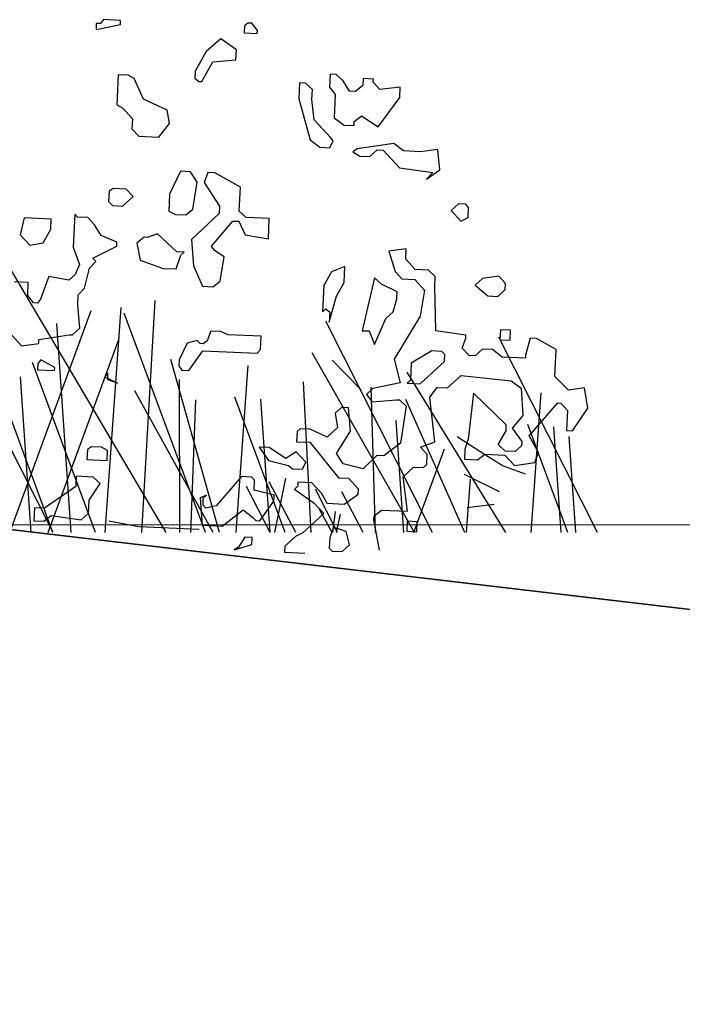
# Model space of a CAD drawing. Header units: metres. Extents: x 199581 to 207779, y 462378 to 466293.
# Tile 48 of 134: x 207404.088 to 207404.85, y 465967.189 to 465968.321. Entities that reach past the tile are written whole.
import ezdxf
from ezdxf import colors
from ezdxf.entities.mleader import LeaderData, LeaderLine
from ezdxf.math import Vec2, Vec3

# ---------------------------------------------------------------- set-up
doc = ezdxf.new("R2010")
doc.units = ezdxf.units.M
doc.layers.get('0').update_dxf_attribs({"lineweight": 25})
for name, color, linetype, lineweight in [('B-BOOM', 253, 'Continuous', 25), ('B-WE-GR-MAAIVELD-GD-G', 253, 'Continuous', 18), ('N-WE-GW-MAAIVELD-GD', 90, 'GW-MAAIVELD', 35), ('X-XX-AL-REFERENTIE-T25', 7, 'Continuous', 25)]:
    doc.layers.add(name, color=color, linetype=linetype, lineweight=lineweight)
doc.styles.add('NLCS-ISO-M100-T25', font='NLCS-ISO.ttf', dxfattribs={"height": 0.25})
doc.linetypes.add('GW-MAAIVELD', pattern='A,12,[40,NLCS.SHX,S=1,R=0,X=0,Y=-0.5],12', length=24)

# ---------------------------------------------------------------- blocks, each defined once
blk = doc.blocks.new('wadi bodem')
at = {"flags": 128}
for points in [[(215434.937, 542696.2191), (215434.5172, 542696.9302)], [(215433.3063, 542696.2191), (215433.3063, 542696.9174)], [(215434.1982, 542696.2191), (215433.8423, 542696.9244)], [(215434.5173, 542696.2191), (215434.1581, 542696.921)], [(215433.8489, 542696.2191), (215433.4782, 542696.8705)], [(215434.1479, 542696.2191), (215434.3248, 542696.865)], [(215434.8717, 542696.2191), (215434.9078, 542696.8366)], [(215433.524, 542696.2191), (215433.2514, 542696.821)], [(215434.0987, 542696.2191), (215433.731, 542696.8191)], [(215434.151, 542696.2191), (215434.1117, 542696.8231)], [(215434.5211, 542696.2191), (215434.7372, 542696.8102)], [(215434.7743, 542696.2191), (215434.8173, 542696.8178)], [(215435.0412, 542696.2191), (215434.8247, 542696.8033)], [(215433.4836, 542696.2191), (215433.4552, 542696.7934)], [(215433.6512, 542696.2191), (215433.6353, 542696.779)], [(215434.6841, 542696.2191), (215434.6457, 542696.7752)], [(215435.6454, 542696.2191), (215435.3613, 542696.7822)], [(215433.9601, 542696.2191), (215433.7273, 542696.7466)], [(215434.2476, 542696.2191), (215434.4324, 542696.7246)], [(215434.4789, 542696.2191), (215434.5151, 542696.7235)], [(215434.6225, 542696.2191), (215434.8115, 542696.736)], [(215436.084, 542696.2191), (215435.8215, 542696.7391)], [(215435.5975, 542696.2191), (215435.3253, 542696.6976)], [(215434.7491, 542696.2191), (215434.5815, 542696.6714)], [(215435.0787, 542696.2191), (215434.9494, 542696.6798)], [(215433.997, 542696.2191), (215434.0857, 542696.6565)], [(215434.0598, 542696.2191), (215434.0293, 542696.66)], [(215435.1229, 542696.2191), (215435.1549, 542696.6636)], [(215435.8398, 542696.2191), (215435.578, 542696.6462)], [(215434.3792, 542696.2191), (215434.4094, 542696.6395)], [(215434.6362, 542696.2191), (215434.4253, 542696.6358)], [(215434.6353, 542696.2191), (215434.4796, 542696.6395)], [(215434.5776, 542696.2191), (215434.5489, 542696.6337)], [(215434.9733, 542696.2191), (215434.9721, 542696.6262)], [(215435.3221, 542696.2191), (215435.3022, 542696.6205)], [(215433.6854, 542696.2191), (215433.8302, 542696.6153)], [(215434.3649, 542696.2191), (215434.1906, 542696.6144)], [(215435.0618, 542696.2191), (215434.8536, 542696.5961)], [(215435.4934, 542696.2191), (215435.4823, 542696.6061)], [(215435.9071, 542696.2191), (215435.9338, 542696.5907)], [(215435.0021, 542696.2191), (215435.0154, 542696.5722)], [(215435.2529, 542696.2191), (215435.1193, 542696.5796)], [(215435.2132, 542696.2191), (215435.1887, 542696.5738)], [(215435.7309, 542696.2191), (215435.5744, 542696.5737)], [(215433.3437, 542696.2191), (215433.4081, 542696.5372)], [(215434.269, 542696.2191), (215434.0936, 542696.5566)], [(215433.454, 542696.2191), (215433.3036, 542696.5144)], [(215433.8763, 542696.2191), (215433.8989, 542696.5339)], [(215433.9329, 542696.2191), (215433.9723, 542696.5367)], [(215434.0857, 542696.2191), (215433.9691, 542696.5339)], [(215435.5689, 542696.2191), (215435.5483, 542696.5178)], [(215433.6334, 542696.2191), (215433.4866, 542696.5074)], [(215433.7036, 542696.2191), (215433.5572, 542696.5007)], [(215436.0048, 542696.2191), (215435.8982, 542696.5067)], [(215435.9871, 542696.2191), (215435.9676, 542696.5009)], [(215436.0262, 542696.2191), (215436.0085, 542696.4747)], [(215433.6254, 542696.2191), (215433.4968, 542696.4556)], [(215433.5079, 542696.2191), (215433.5528, 542696.4407)], [(215433.5114, 542696.2191), (215433.5399, 542696.4481)], [(215435.5956, 542696.2191), (215435.6773, 542696.4424)], [(215433.3579, 542696.2191), (215433.2501, 542696.4173)], [(215435.2812, 542696.2191), (215435.2108, 542696.3546)], [(215435.2257, 542696.2191), (215435.2552, 542696.3643)], [(215435.7358, 542696.2191), (215435.746, 542696.361)], [(215435.213, 542696.2191), (215435.1507, 542696.3415)], [(215435.3924, 542696.2191), (215435.3336, 542696.3345)], [(215435.4608, 542696.2191), (215435.4043, 542696.3278)], [(215435.3784, 542696.2191), (215435.3438, 542696.2827)], [(215435.38, 542696.2191), (215435.3869, 542696.2752)], [(215435.39, 542696.2191), (215435.3999, 542696.2678)]]:
    blk.add_lwpolyline(points, dxfattribs=at)
blk = doc.blocks.new('struik2')
for p, q in [((215455.4654, 542676.9966), (215455.4653, 542676.972)), ((215455.4653, 542676.972), (215455.5639, 542676.9963)), ((215455.4818, 542676.9966), (215455.4654, 542676.9966)), ((215455.4942, 542677.0129), (215455.4818, 542676.9966)), ((215455.5639, 542677.0127), (215455.4942, 542677.0129)), ((215455.5639, 542676.9963), (215455.5639, 542677.0127)), ((215456.0685, 542677.0111), (215456.0684, 542676.9824)), ((215456.0809, 542677.0234), (215456.0685, 542677.0111)), ((215456.0973, 542677.0233), (215456.0809, 542677.0234)), ((215456.1218, 542676.9945), (215456.0973, 542677.0233)), ((215456.1218, 542676.9822), (215456.1218, 542676.9945)), ((215455.974, 542676.954), (215455.9164, 542676.9008)), ((215456.0395, 542676.9127), (215455.974, 542676.954)), ((215456.0684, 542676.9824), (215456.1218, 542676.9822)), ((215456.0394, 542676.8717), (215456.0395, 542676.9127)), ((215455.9164, 542676.9008), (215455.8751, 542676.8189)), ((215455.945, 542676.8597), (215456.0394, 542676.8717)), ((215455.9037, 542676.7778), (215455.945, 542676.8597)), ((215456.4249, 542676.8294), (215456.4247, 542676.7761)), ((215456.4495, 542676.8294), (215456.4249, 542676.8294)), ((215456.4781, 542676.8046), (215456.4495, 542676.8294)), ((215455.5632, 542676.7912), (215455.5628, 542676.6681)), ((215455.6042, 542676.791), (215455.5632, 542676.7912)), ((215455.6288, 542676.7787), (215455.6042, 542676.791)), ((215455.8751, 542676.8189), (215455.875, 542676.7902)), ((215455.875, 542676.7902), (215455.8914, 542676.7778)), ((215456.3017, 542676.7888), (215456.3014, 542676.7232)), ((215456.3263, 542676.7887), (215456.3017, 542676.7888)), ((215456.3549, 542676.764), (215456.3263, 542676.7887)), ((215456.5067, 542676.7635), (215456.4781, 542676.8046)), ((215456.5601, 542676.788), (215456.5313, 542676.7634)), ((215456.5602, 542676.8167), (215456.5601, 542676.788)), ((215456.6012, 542676.8166), (215456.5602, 542676.8167)), ((215456.6012, 542676.8042), (215456.6012, 542676.8166)), ((215456.6298, 542676.7754), (215456.6012, 542676.8042)), ((215456.7119, 542676.7875), (215456.6298, 542676.7754)), ((215456.7118, 542676.7465), (215456.7119, 542676.7875)), ((215455.6696, 542676.6965), (215455.6288, 542676.7787)), ((215455.8914, 542676.7778), (215455.9037, 542676.7778)), ((215456.3548, 542676.723), (215456.3549, 542676.764)), ((215456.4247, 542676.7761), (215456.4492, 542676.7473)), ((215456.4492, 542676.7473), (215456.4489, 542676.6529)), ((215456.5313, 542676.7634), (215456.5067, 542676.7635)), ((215456.3014, 542676.7232), (215456.3542, 542676.5589)), ((215456.3668, 542676.6409), (215456.3548, 542676.723)), ((215456.6293, 542676.6236), (215456.7118, 542676.7465)), ((215455.5628, 542676.6681), (215455.5874, 542676.6557)), ((215455.7679, 542676.6551), (215455.6696, 542676.6965)), ((215455.5874, 542676.6557), (215455.6283, 542676.6146)), ((215455.78, 542676.6018), (215455.7679, 542676.6551)), ((215456.4363, 542676.5709), (215456.3668, 542676.6409)), ((215456.4489, 542676.6529), (215456.4898, 542676.6241)), ((215456.5309, 542676.6404), (215456.5597, 542676.6649)), ((215456.5309, 542676.624), (215456.5309, 542676.6404)), ((215456.5597, 542676.6649), (215456.6293, 542676.6236)), ((215455.6283, 542676.6146), (215455.6282, 542676.5735)), ((215455.7388, 542676.5445), (215455.78, 542676.6018)), ((215456.4898, 542676.6241), (215456.5309, 542676.624)), ((215455.6282, 542676.5735), (215455.6568, 542676.5447)), ((215456.3542, 542676.5589), (215456.3952, 542676.53)), ((215456.4362, 542676.5299), (215456.4486, 542676.5586)), ((215456.4486, 542676.5586), (215456.4363, 542676.5709)), ((215456.6947, 542676.5578), (215456.547, 542676.5296)), ((215456.7357, 542676.529), (215456.6947, 542676.5578)), ((215455.6568, 542676.5447), (215455.7388, 542676.5445)), ((215456.3952, 542676.53), (215456.4362, 542676.5299)), ((215456.547, 542676.5296), (215456.5305, 542676.5173)), ((215456.5305, 542676.5173), (215456.5592, 542676.5008)), ((215456.6002, 542676.5007), (215456.629, 542676.5293)), ((215456.629, 542676.5293), (215456.6536, 542676.5292)), ((215456.6536, 542676.5292), (215456.7231, 542676.4593)), ((215456.8054, 542676.5287), (215456.7357, 542676.529)), ((215456.8752, 542676.5408), (215456.8054, 542676.5287)), ((215456.8872, 542676.4587), (215456.8752, 542676.5408)), ((215456.5592, 542676.5008), (215456.6002, 542676.5007)), ((215456.7231, 542676.4593), (215456.8585, 542676.4465)), ((215456.8338, 542676.4179), (215456.8872, 542676.4587)), ((215456.8585, 542676.4465), (215456.8338, 542676.4179)), ((215455.8328, 542676.4088), (215455.7914, 542676.3146)), ((215455.8738, 542676.4087), (215455.8328, 542676.4088)), ((215455.9024, 542676.3675), (215455.8738, 542676.4087)), ((215455.9435, 542676.4084), (215455.9311, 542676.3674)), ((215455.9722, 542676.4083), (215455.9435, 542676.4084)), ((215456.0787, 542676.3547), (215455.9722, 542676.4083)), ((215455.8897, 542676.2568), (215455.9024, 542676.3675)), ((215455.9311, 542676.3674), (215455.9964, 542676.2729)), ((215456.0784, 542676.2562), (215456.0787, 542676.3547)), ((215455.5453, 542676.3154), (215455.5452, 542676.2743)), ((215455.5617, 542676.3276), (215455.5453, 542676.3154)), ((215455.6151, 542676.3274), (215455.5617, 542676.3276)), ((215455.6437, 542676.2986), (215455.6151, 542676.3274)), ((215455.7914, 542676.3146), (215455.7912, 542676.2448)), ((215456.9689, 542676.3231), (215456.94, 542676.2945)), ((215456.9976, 542676.323), (215456.9689, 542676.3231)), ((215457.0098, 542676.3106), (215456.9976, 542676.323)), ((215457.0097, 542676.2696), (215457.0098, 542676.3106)), ((215455.5452, 542676.2743), (215455.5615, 542676.2579)), ((215455.6025, 542676.2577), (215455.6437, 542676.2986)), ((215455.9964, 542676.2729), (215455.9963, 542676.2442)), ((215456.94, 542676.2945), (215456.9809, 542676.2533)), ((215456.9809, 542676.2533), (215457.0097, 542676.2696)), ((215455.5615, 542676.2579), (215455.6025, 542676.2577)), ((215455.7912, 542676.2448), (215455.8199, 542676.2324)), ((215455.8199, 542676.2324), (215455.8609, 542676.2323)), ((215455.8609, 542676.2323), (215455.8897, 542676.2568)), ((215455.9963, 542676.2442), (215455.8893, 542676.1337)), ((215456.107, 542676.2315), (215456.0784, 542676.2562)), ((215456.2014, 542676.2312), (215456.107, 542676.2315)), ((215456.2011, 542676.1491), (215456.2014, 542676.2312)), ((215455.2044, 542676.1934), (215455.1919, 542676.1237)), ((215455.3152, 542676.193), (215455.2044, 542676.1934)), ((215455.315, 542676.152), (215455.3152, 542676.193)), ((215455.4096, 542676.2173), (215455.4092, 542676.082)), ((215455.4219, 542676.205), (215455.4096, 542676.2173)), ((215455.4629, 542676.2049), (215455.4219, 542676.205)), ((215455.4915, 542676.176), (215455.4629, 542676.2049)), ((215455.9713, 542676.1089), (215456.0537, 542676.2153)), ((215456.0537, 542676.2153), (215456.0783, 542676.2152)), ((215456.0783, 542676.2152), (215456.1068, 542676.1618)), ((215455.2861, 542676.0947), (215455.315, 542676.152)), ((215455.5201, 542676.1349), (215455.4915, 542676.176)), ((215455.7499, 542676.1506), (215455.7088, 542676.1343)), ((215455.8317, 542676.0806), (215455.7499, 542676.1506)), ((215456.1068, 542676.1618), (215456.2011, 542676.1491)), ((215455.1919, 542676.1237), (215455.2327, 542676.0825)), ((215455.5856, 542676.1101), (215455.5201, 542676.1349)), ((215455.5856, 542676.0937), (215455.5856, 542676.1101)), ((215455.6965, 542676.1344), (215455.6677, 542676.1098)), ((215455.6677, 542676.1098), (215455.6839, 542676.04)), ((215455.7088, 542676.1343), (215455.6965, 542676.1344)), ((215455.8893, 542676.1337), (215455.9013, 542676.027)), ((215455.9835, 542676.0924), (215455.9713, 542676.1089)), ((215456.7631, 542676.1309), (215456.6933, 542676.1188)), ((215456.6933, 542676.1188), (215456.7218, 542676.0367)), ((215456.763, 542676.0899), (215456.7631, 542676.1309)), ((215455.2327, 542676.0825), (215455.2861, 542676.0947)), ((215455.4092, 542676.082), (215455.4376, 542676.0121)), ((215455.4911, 542676.0407), (215455.5856, 542676.0937)), ((215455.8315, 542676.0109), (215455.8481, 542676.0682)), ((215455.8604, 542676.0805), (215455.8317, 542676.0806)), ((215455.8481, 542676.0682), (215455.8604, 542676.0805)), ((215456.0245, 542676.0677), (215455.9835, 542676.0924)), ((215456.0118, 542675.9692), (215456.0245, 542676.0677)), ((215456.8039, 542676.0487), (215456.763, 542676.0899)), ((215455.4786, 542675.9997), (215455.5033, 542676.0283)), ((215455.5033, 542676.0283), (215455.4911, 542676.0407)), ((215455.6839, 542676.04), (215455.7781, 542676.011)), ((215455.9013, 542676.027), (215455.942, 542675.9449)), ((215456.5167, 542676.0497), (215456.4633, 542676.0252)), ((215456.5165, 542675.984), (215456.5167, 542676.0497)), ((215456.7218, 542676.0367), (215456.7504, 542676.0079)), ((215456.8572, 542676.0486), (215456.8039, 542676.0487)), ((215456.8858, 542676.0239), (215456.8572, 542676.0486)), ((215457.1443, 542676.0353), (215457.0787, 542676.0232)), ((215457.173, 542676.0065), (215457.1443, 542676.0353)), ((215455.4376, 542676.0121), (215455.4211, 542675.9711)), ((215455.462, 542675.9177), (215455.4786, 542675.9997)), ((215455.7781, 542676.011), (215455.8315, 542676.0109)), ((215456.4633, 542676.0252), (215456.4344, 542675.9679)), ((215456.6396, 542676.0082), (215456.5979, 542675.791)), ((215456.6683, 542675.9835), (215456.6396, 542676.0082)), ((215456.7504, 542676.0079), (215456.8037, 542676.0077)), ((215456.8037, 542676.0077), (215456.8446, 542675.9666)), ((215456.8857, 542675.9828), (215456.8858, 542676.0239)), ((215457.0787, 542676.0232), (215457.0498, 542675.9946)), ((215457.0498, 542675.9946), (215457.103, 542675.9534)), ((215457.1729, 542675.9819), (215457.173, 542676.0065)), ((215455.3144, 542675.9592), (215455.2854, 542675.8649)), ((215455.3964, 542675.9466), (215455.3144, 542675.9592)), ((215455.4211, 542675.9711), (215455.3964, 542675.9466)), ((215455.9831, 542675.9447), (215456.0118, 542675.9692)), ((215456.4344, 542675.9679), (215456.4341, 542675.8612)), ((215456.4876, 542675.9267), (215456.5165, 542675.984)), ((215456.7338, 542675.9546), (215456.6683, 542675.9835)), ((215456.7337, 542675.9259), (215456.7338, 542675.9546)), ((215456.8446, 542675.9666), (215456.832, 542675.8599)), ((215456.8974, 542675.8023), (215456.8857, 542675.9828)), ((215457.103, 542675.9534), (215457.1441, 542675.9533)), ((215457.1441, 542675.9533), (215457.1729, 542675.9819)), ((215455.2323, 542675.9307), (215455.1748, 542675.9309)), ((215455.2321, 542675.8774), (215455.2323, 542675.9307)), ((215455.4372, 542675.889), (215455.462, 542675.9177)), ((215455.942, 542675.9449), (215455.9831, 542675.9447)), ((215456.4626, 542675.8201), (215456.4876, 542675.9267)), ((215456.7213, 542675.8726), (215456.7337, 542675.9259)), ((215455.2566, 542675.8486), (215455.2321, 542675.8774)), ((215455.4371, 542675.848), (215455.4372, 542675.889)), ((215456.4341, 542675.8612), (215456.4464, 542675.8735)), ((215456.4464, 542675.8735), (215456.4628, 542675.8611)), ((215456.6925, 542675.844), (215456.7213, 542675.8726)), ((215455.273, 542675.8486), (215455.2566, 542675.8486)), ((215455.2854, 542675.8649), (215455.273, 542675.8486)), ((215455.4491, 542675.7536), (215455.4371, 542675.848)), ((215456.4628, 542675.8611), (215456.4626, 542675.8201)), ((215456.6511, 542675.7375), (215456.6925, 542675.844)), ((215456.832, 542675.8599), (215456.7329, 542675.6798)), ((215456.5979, 542675.791), (215456.6266, 542675.7909)), ((215456.6266, 542675.7909), (215456.6511, 542675.7375)), ((215457.0205, 542675.7896), (215456.8974, 542675.8023)), ((215457.0204, 542675.7773), (215457.0205, 542675.7896)), ((215457.16, 542675.8179), (215457.1599, 542675.7768)), ((215457.2011, 542675.8177), (215457.16, 542675.8179)), ((215457.2009, 542675.7767), (215457.2011, 542675.8177)), ((215457.283, 542675.7887), (215457.2664, 542675.7191)), ((215457.3076, 542675.7887), (215457.283, 542675.7887)), ((215457.3896, 542675.7474), (215457.3076, 542675.7887)), ((215455.4203, 542675.725), (215455.4491, 542675.7536)), ((215455.9825, 542675.7642), (215455.97, 542675.7232)), ((215456.0235, 542675.7641), (215455.9825, 542675.7642)), ((215456.0522, 542675.7517), (215456.0235, 542675.7641)), ((215456.1876, 542675.7513), (215456.0522, 542675.7517)), ((215456.1874, 542675.6979), (215456.1876, 542675.7513)), ((215457.008, 542675.7363), (215457.0204, 542675.7773)), ((215457.1599, 542675.7768), (215457.2009, 542675.7767)), ((215457.3892, 542675.6366), (215457.3896, 542675.7474)), ((215455.1741, 542675.7135), (215455.215, 542675.6723)), ((215455.2849, 542675.7008), (215455.408, 542675.725)), ((215455.408, 542675.725), (215455.4203, 542675.725)), ((215455.8879, 542675.7112), (215455.859, 542675.6415)), ((215455.929, 542675.7234), (215455.8879, 542675.7112)), ((215455.9413, 542675.711), (215455.929, 542675.7234)), ((215455.9536, 542675.711), (215455.9413, 542675.711)), ((215455.97, 542675.7232), (215455.9536, 542675.711)), ((215456.8849, 542675.7203), (215456.8026, 542675.6672)), ((215456.9259, 542675.7202), (215456.8849, 542675.7203)), ((215456.9382, 542675.7078), (215456.9259, 542675.7202)), ((215456.9381, 542675.6791), (215456.9382, 542675.7078)), ((215457.0366, 542675.7075), (215457.008, 542675.7363)), ((215457.0612, 542675.7074), (215457.0366, 542675.7075)), ((215457.09, 542675.736), (215457.0612, 542675.7074)), ((215457.1311, 542675.7359), (215457.09, 542675.736)), ((215457.172, 542675.7071), (215457.1311, 542675.7359)), ((215457.2664, 542675.7068), (215457.172, 542675.7071)), ((215457.2664, 542675.7191), (215457.2664, 542675.7068)), ((215455.215, 542675.6723), (215455.2848, 542675.6844)), ((215455.2848, 542675.6844), (215455.2849, 542675.7008)), ((215455.8999, 542675.6004), (215455.9535, 542675.6823)), ((215455.9535, 542675.6823), (215456.175, 542675.6815)), ((215456.175, 542675.6815), (215456.1874, 542675.6979)), ((215456.4816, 542675.6655), (215456.6044, 542675.5502)), ((215456.7329, 542675.6798), (215456.7614, 542675.5853)), ((215456.8026, 542675.6672), (215456.8024, 542675.5975)), ((215456.8434, 542675.585), (215456.9381, 542675.6791)), ((215455.859, 542675.6415), (215455.8589, 542675.6169)), ((215456.9541, 542675.5724), (215457.0076, 542675.6255)), ((215457.0076, 542675.6255), (215457.2127, 542675.6126)), ((215457.4465, 542675.5831), (215457.3892, 542675.6366)), ((215455.2969, 542675.6187), (215455.2845, 542675.6024)), ((215455.2845, 542675.6024), (215455.2845, 542675.5778)), ((215455.3542, 542675.5898), (215455.2969, 542675.6187)), ((215455.3542, 542675.5775), (215455.3542, 542675.5898)), ((215455.8589, 542675.6169), (215455.8712, 542675.6005)), ((215455.8712, 542675.6005), (215455.8999, 542675.6004)), ((215456.7614, 542675.5853), (215456.6505, 542675.5569)), ((215456.8024, 542675.5975), (215456.7901, 542675.5852)), ((215456.7901, 542675.5852), (215456.8434, 542675.585)), ((215457.2127, 542675.6126), (215457.2536, 542675.5837)), ((215457.5121, 542675.5952), (215457.4465, 542675.5831)), ((215457.5283, 542675.5131), (215457.5121, 542675.5952)), ((215455.2845, 542675.5778), (215455.3542, 542675.5775)), ((215455.5716, 542675.5768), (215455.5593, 542675.5605)), ((215455.5593, 542675.5605), (215455.6125, 542675.5357)), ((215455.5715, 542675.5481), (215455.5716, 542675.5768)), ((215455.6125, 542675.5357), (215455.5715, 542675.5481)), ((215456.6505, 542675.5569), (215456.6258, 542675.5324)), ((215456.8843, 542675.5316), (215456.9131, 542675.5725)), ((215456.9131, 542675.5725), (215456.9541, 542675.5724)), ((215457.0607, 542675.5556), (215457.0478, 542675.367)), ((215457.1998, 542675.4321), (215457.0607, 542675.5556)), ((215457.2536, 542675.5837), (215457.2656, 542675.4729)), ((215456.6258, 542675.5324), (215456.6503, 542675.5036)), ((215456.6503, 542675.5036), (215456.7488, 542675.5156)), ((215456.7488, 542675.5156), (215456.7611, 542675.5156)), ((215456.7611, 542675.5156), (215456.7898, 542675.4909)), ((215456.9124, 542675.351), (215456.8843, 542675.5316)), ((215457.2941, 542675.3908), (215457.4053, 542675.5299)), ((215457.4053, 542675.5299), (215457.4176, 542675.5299)), ((215457.4176, 542675.5299), (215457.4462, 542675.5011)), ((215457.4705, 542675.4189), (215457.5283, 542675.5131)), ((215456.5272, 542675.4753), (215456.5025, 542675.4508)), ((215456.5559, 542675.4752), (215456.5272, 542675.4753)), ((215456.5679, 542675.3808), (215456.5559, 542675.4752)), ((215456.7898, 542675.4909), (215456.7729, 542675.3391)), ((215457.2656, 542675.4729), (215457.2244, 542675.4197)), ((215457.4462, 542675.5011), (215457.4459, 542675.419)), ((215456.5025, 542675.4508), (215456.5146, 542675.3933)), ((215457.1997, 542675.4075), (215457.1998, 542675.4321)), ((215456.5146, 542675.3933), (215456.4734, 542675.3524)), ((215457.1708, 542675.3501), (215457.1997, 542675.4075)), ((215457.2244, 542675.4197), (215457.2653, 542675.3663)), ((215457.3349, 542675.325), (215457.2941, 542675.3908)), ((215457.4459, 542675.419), (215457.4705, 542675.4189)), ((215456.3504, 542675.3692), (215456.3503, 542675.3282)), ((215456.3628, 542675.3815), (215456.3504, 542675.3692)), ((215456.4038, 542675.3813), (215456.3628, 542675.3815)), ((215456.4734, 542675.3524), (215456.4038, 542675.3813)), ((215456.5143, 542675.2866), (215456.5679, 542675.3808)), ((215456.8549, 542675.3266), (215456.9124, 542675.351)), ((215457.0018, 542675.3765), (215457.1205, 542675.3064)), ((215457.0478, 542675.367), (215457.0354, 542675.326)), ((215457.1995, 542675.3254), (215457.1708, 542675.3501)), ((215457.2652, 542675.3498), (215457.2405, 542675.3253)), ((215457.2653, 542675.3663), (215457.2652, 542675.3498)), ((215456.3503, 542675.3282), (215456.4036, 542675.328)), ((215456.4036, 542675.328), (215456.5262, 542675.1881)), ((215456.7729, 542675.3391), (215456.7071, 542675.286)), ((215456.8835, 542675.2977), (215456.8549, 542675.3266)), ((215457.0354, 542675.326), (215457.0353, 542675.2849)), ((215457.0886, 542675.2848), (215457.1174, 542675.3093)), ((215457.1174, 542675.3093), (215457.1994, 542675.309)), ((215457.1205, 542675.3064), (215457.1943, 542675.2651)), ((215457.1994, 542675.309), (215457.2403, 542675.2679)), ((215457.2405, 542675.3253), (215457.1995, 542675.3254)), ((215457.3224, 542675.284), (215457.3349, 542675.325)), ((215455.5173, 542675.2734), (215455.5009, 542675.2612)), ((215455.5583, 542675.2733), (215455.5173, 542675.2734)), ((215455.5829, 542675.2609), (215455.5583, 542675.2733)), ((215456.2394, 542675.2998), (215456.1984, 542675.2999)), ((215456.1984, 542675.2999), (215456.2393, 542675.2465)), ((215456.309, 542675.2586), (215456.2394, 542675.2998)), ((215456.3502, 542675.2872), (215456.309, 542675.2586)), ((215456.391, 542675.246), (215456.3502, 542675.2872)), ((215456.5428, 542675.2455), (215456.5143, 542675.2866)), ((215456.6783, 542675.2861), (215456.6248, 542675.2288)), ((215456.7071, 542675.286), (215456.6783, 542675.2861)), ((215456.8834, 542675.2567), (215456.8835, 542675.2977)), ((215457.0353, 542675.2849), (215457.0886, 542675.2848)), ((215457.1943, 542675.2651), (215457.2844, 542675.2361)), ((215457.2403, 542675.2679), (215457.3224, 542675.284)), ((215455.5009, 542675.2612), (215455.5007, 542675.2201)), ((215455.5828, 542675.2199), (215455.5829, 542675.2609)), ((215456.2393, 542675.2465), (215456.3213, 542675.2298)), ((215456.3213, 542675.2298), (215456.3376, 542675.2174)), ((215456.3786, 542675.2173), (215456.391, 542675.246)), ((215456.6248, 542675.2288), (215456.5428, 542675.2455)), ((215456.7888, 542675.2037), (215456.83, 542675.2446)), ((215456.83, 542675.2446), (215456.871, 542675.2444)), ((215456.871, 542675.2444), (215456.8834, 542675.2567)), ((215457.0371, 542675.2242), (215457.1826, 542675.16)), ((215455.5007, 542675.2201), (215455.5828, 542675.2199)), ((215456.3376, 542675.2174), (215456.3786, 542675.2173)), ((215456.5262, 542675.1881), (215456.5673, 542675.188)), ((215456.5673, 542675.188), (215456.6082, 542675.1468)), ((215456.813, 542675.0641), (215456.7888, 542675.2037)), ((215455.4595, 542675.1505), (215455.4594, 542675.1095)), ((215455.5292, 542675.1503), (215455.4595, 542675.1505)), ((215455.5579, 542675.1256), (215455.5292, 542675.1503)), ((215456.1324, 542675.1771), (215456.0335, 542675.0543)), ((215456.1734, 542675.177), (215456.1324, 542675.1771)), ((215456.1857, 542675.1646), (215456.1734, 542675.177)), ((215456.1855, 542675.1236), (215456.1857, 542675.1646)), ((215456.362, 542675.1476), (215456.3497, 542675.1354)), ((215456.3621, 542675.164), (215456.362, 542675.1476)), ((215456.4195, 542675.1639), (215456.3621, 542675.164)), ((215456.4604, 542675.1227), (215456.4195, 542675.1639)), ((215456.6082, 542675.1468), (215456.6081, 542675.1222)), ((215455.4594, 542675.1095), (215455.336, 542675.0156)), ((215455.5166, 542675.056), (215455.5579, 542675.1256)), ((215456.2675, 542675.1069), (215456.1855, 542675.1236)), ((215456.2674, 542675.0823), (215456.2675, 542675.1069)), ((215456.3497, 542675.1354), (215456.4315, 542675.0818)), ((215456.4849, 542675.0816), (215456.4604, 542675.1227)), ((215456.6081, 542675.1222), (215456.5546, 542675.0814)), ((215457.1642, 542675.1054), (215457.0549, 542675.0875)), ((215455.9926, 542675.0955), (215455.968, 542675.0833)), ((215455.968, 542675.0833), (215455.9799, 542674.9725)), ((215455.9802, 542675.0545), (215455.9803, 542675.0832)), ((215455.9803, 542675.0832), (215455.9926, 542675.0955)), ((215456.2139, 542675.0004), (215456.2674, 542675.0823)), ((215456.4315, 542675.0818), (215456.4724, 542675.0406)), ((215456.5546, 542675.0814), (215456.4849, 542675.0816)), ((215456.6776, 542675.0399), (215456.7064, 542675.0645)), ((215456.7064, 542675.0645), (215456.813, 542675.0641)), ((215455.5164, 542675.0027), (215455.5166, 542675.056)), ((215455.9925, 542675.0422), (215455.9802, 542675.0545)), ((215456.0335, 542675.0543), (215455.9925, 542675.0422)), ((215456.062, 542674.9722), (215456.1442, 542675.0417)), ((215456.1442, 542675.0417), (215456.1852, 542675.0128)), ((215456.4724, 542675.0406), (215456.3901, 542674.9588)), ((215456.6775, 542675.0235), (215456.6776, 542675.0399)), ((215456.7058, 542674.9004), (215456.6775, 542675.0235)), ((215455.295, 542675.0157), (215455.2948, 542674.9624)), ((215455.336, 542675.0156), (215455.295, 542675.0157)), ((215455.3358, 542674.9622), (215455.3646, 542674.9867)), ((215455.3646, 542674.9867), (215455.4876, 542674.974)), ((215455.4876, 542674.974), (215455.5164, 542675.0027)), ((215456.1852, 542675.0128), (215456.1974, 542675.0005)), ((215456.1974, 542675.0005), (215456.2139, 542675.0004)), ((215456.8129, 542675.0231), (215456.8128, 542674.9821)), ((215456.8539, 542675.023), (215456.8129, 542675.0231)), ((215456.8538, 542674.9819), (215456.8539, 542675.023)), ((215455.2948, 542674.9624), (215455.3358, 542674.9622)), ((215455.7227, 542674.9551), (215455.6001, 542674.973)), ((215455.9681, 542674.9543), (215455.7227, 542674.9551)), ((215455.9799, 542674.9725), (215456.062, 542674.9722)), ((215456.3901, 542674.9588), (215456.3614, 542674.9425)), ((215456.5133, 542674.983), (215456.5008, 542674.9421)), ((215456.5256, 542674.983), (215456.5133, 542674.983)), ((215456.5666, 542674.9706), (215456.5256, 542674.983)), ((215456.5828, 542674.9172), (215456.5666, 542674.9706)), ((215456.8128, 542674.9821), (215456.8538, 542674.9819)), ((215456.1562, 542674.9309), (215456.1314, 542674.8899)), ((215456.1849, 542674.9308), (215456.1562, 542674.9309)), ((215456.1848, 542674.9021), (215456.1849, 542674.9308)), ((215456.3614, 542674.9425), (215456.3202, 542674.9016)), ((215456.5008, 542674.9421), (215456.5007, 542674.901)), ((215456.554, 542674.8886), (215456.5828, 542674.9172)), ((215456.115, 542674.8777), (215456.1848, 542674.9021)), ((215456.1314, 542674.8899), (215456.115, 542674.8777)), ((215456.3202, 542674.9016), (215456.3201, 542674.877)), ((215456.3201, 542674.877), (215456.4022, 542674.8767)), ((215456.5007, 542674.901), (215456.513, 542674.8887)), ((215456.513, 542674.8887), (215456.554, 542674.8886))]:
    blk.add_line(p, q)

msp = doc.modelspace()

# ---------------------------------------------------------------- linework, layer by layer
at = {"layer": 'B-WE-GR-MAAIVELD-GD-G', "flags": 128}
msp.add_lwpolyline([(207415.2938, 465967.7403), (207407.063, 465967.7403), (207406.7404, 465967.2183), (207405.4936, 465967.2183), (207405.063, 465967.7403), (207398.1608, 465967.7403)], dxfattribs=at)
at = {"layer": 'N-WE-GW-MAAIVELD-GD', "flags": 128}
msp.add_lwpolyline([(207404.0315, 465967.7403), (207405.3829, 465967.5814, 0.058603), (207406.7845, 465967.5814), (207408.1358, 465967.7403)], format="xyb", dxfattribs=at)

# ---------------------------------------------------------------- block references
at = {"layer": 'B-BOOM'}
for name, p, xscale, yscale, zscale, rotation in [('struik2', (140297.334, 315382.3779), 0.2823543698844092, 0.2823543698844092, 0.2823543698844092, 357.6346583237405), ('wadi bodem', (114334.7412, 231518.3558), 0.4320083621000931, 0.4320083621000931, 0.4320083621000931, 4.36692522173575e-05)]:
    msp.add_blockref(name, p, dxfattribs=dict(at, xscale=xscale, yscale=yscale, zscale=zscale, rotation=rotation))

# ---------------------------------------------------------------- leaders
at = {"layer": 'X-XX-AL-REFERENTIE-T25'}
ml = msp.add_multileader_mtext('Standard', dxfattribs=at)
ml.set_content('Verondiepen watergang tot \\P20cm onder maaiveld', color=256, style='NLCS-ISO-M100-T25')
ml.set_leader_properties(color=256, linetype='ByLayer', lineweight=-1)
ml.build(insert=Vec2(0, 0))
ml.multileader.update_dxf_attribs({"text_left_attachment_type": 5, "text_right_attachment_type": 5, "dogleg_length": 0.25, "arrow_head_size": 0.25})
ctx = ml.context
ctx.base_point, ctx.char_height, ctx.arrow_head_size, ctx.landing_gap_size, ctx.plane_origin = Vec3(207399.6755, 465965.8145), 0.25, 0.25, 0.09, Vec3(207405.2692, 465967.4903)
ctx.left_attachment, ctx.right_attachment = 5, 5
notes = []
notes.append((ctx, [(1, (1, 1, 0), (207404.2555, 465965.8145), (-1, 0), 0.25, [(0, [(207405.3829, 465967.5814)], 0, [])])]))
ctx.mtext.insert, ctx.mtext.flow_direction = Vec3(207399.7655, 465966.5312), 5
for ctx, leaders in notes:
    for number, flags, end, landing, length, lines in leaders:
        leader = LeaderData()
        leader.index, (leader.has_last_leader_line, leader.has_dogleg_vector, leader.attachment_direction) = number, flags
        leader.last_leader_point, leader.dogleg_vector, leader.dogleg_length = Vec3(end), Vec3(landing), length
        for number, points, colour, breaks in lines:
            line = LeaderLine()
            line.index, line.vertices, line.color, line.breaks = number, Vec3.list(points), colors.encode_raw_color(colour), breaks
            leader.lines.append(line)
        ctx.leaders.append(leader)

doc.saveas('drawing.dxf')
